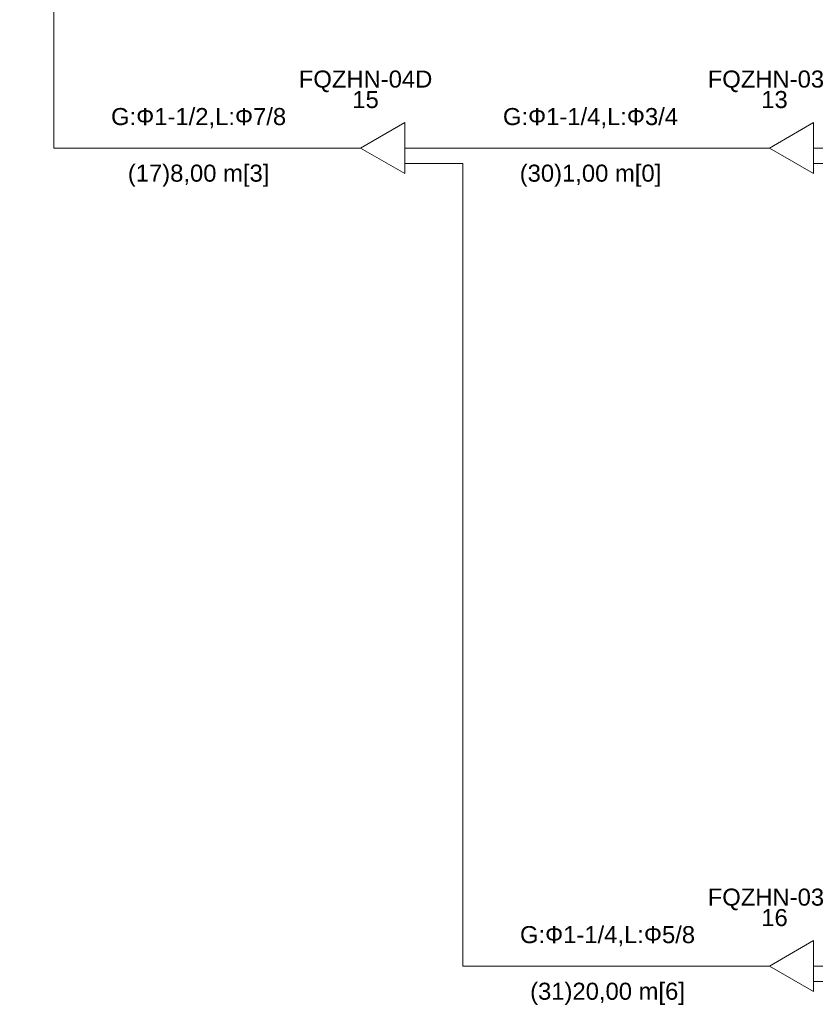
# Model space of a CAD drawing. Header units: millimetres. Extents: x -8164 to 22692, y -23804 to 1096.
# Tile 6 of 17: x 7400 to 12070, y -20204 to -14427. Entities that reach past the tile are written whole.
import ezdxf

# ---------------------------------------------------------------- set-up
doc = ezdxf.new("R2010")
doc.units = ezdxf.units.MM
for name, color, linetype, lineweight in [('CONDENSADORA_PAVIMENTO_TÉRREO_dwg', 8, 'Continuous', 18), ('EQUIPMENT', 7, 'Continuous', 18), ('PIPE_VRF', 7, 'Continuous', 18)]:
    doc.layers.add(name, color=color, linetype=linetype, lineweight=lineweight)
doc.styles.add('Arial', font='arial.ttf', dxfattribs={"height": 100})

# ---------------------------------------------------------------- blocks, each defined once
blk = doc.blocks.new('CONDENSADORA_PAVIMENTO_TÉRREO_dwg__U21-1131148-14 - FLUXOGRAMA PAVIMENTO TÉRREO')
at = {"layer": 'EQUIPMENT'}
for p, q in [((11700, -15180), (11800, -15180)), ((12059.8, -15180), (12200, -15180)), ((12059.6, -15270), (12200, -15270))]:
    blk.add_line(p, q, dxfattribs=at)
at = {"layer": 'EQUIPMENT', "flags": 128}
blk.add_lwpolyline([(12059.8, -15030), (12059.8, -15330), (11800, -15180)], close=True, dxfattribs=at)
at = {"layer": 'EQUIPMENT', "char_height": 100, "attachment_point": 2, "line_spacing_factor": 0.941778, "style": 'Arial'}
for s, insert, width in [('FQZHN-03D', (11830, -14725.5), 934.111), ('13', (11830, -14845.5), 186.088)]:
    blk.add_mtext(s, dxfattribs=dict(at, insert=insert, width=width))
blk = doc.blocks.new('CONDENSADORA_PAVIMENTO_TÉRREO_dwg__U23-1131150-14 - FLUXOGRAMA PAVIMENTO TÉRREO')
at = {"layer": 'EQUIPMENT'}
for p, q in [((9300, -15180), (9400, -15180)), ((9659.8, -15180), (9800, -15180)), ((9659.6, -15270), (9800, -15270))]:
    blk.add_line(p, q, dxfattribs=at)
at = {"layer": 'EQUIPMENT', "flags": 128}
blk.add_lwpolyline([(9659.8, -15030), (9659.8, -15330), (9400, -15180)], close=True, dxfattribs=at)
at = {"layer": 'EQUIPMENT', "char_height": 100, "attachment_point": 2, "line_spacing_factor": 0.941778, "style": 'Arial'}
for s, insert, width in [('FQZHN-04D', (9430, -14725.5), 934.111), ('15', (9430, -14845.5), 186.088)]:
    blk.add_mtext(s, dxfattribs=dict(at, insert=insert, width=width))
blk = doc.blocks.new('CONDENSADORA_PAVIMENTO_TÉRREO_dwg__U24-1131151-14 - FLUXOGRAMA PAVIMENTO TÉRREO')
at = {"layer": 'EQUIPMENT'}
for p, q in [((11700, -19980), (11800, -19980)), ((12059.8, -19980), (12200, -19980)), ((12059.6, -20070), (12200, -20070))]:
    blk.add_line(p, q, dxfattribs=at)
at = {"layer": 'EQUIPMENT', "flags": 128}
blk.add_lwpolyline([(12059.8, -19830), (12059.8, -20130), (11800, -19980)], close=True, dxfattribs=at)
at = {"layer": 'EQUIPMENT', "char_height": 100, "attachment_point": 2, "line_spacing_factor": 0.941778, "style": 'Arial'}
for s, insert, width in [('FQZHN-03D', (11830, -19525.5), 934.111), ('16', (11830, -19645.5), 186.088)]:
    blk.add_mtext(s, dxfattribs=dict(at, insert=insert, width=width))
blk = doc.blocks.new('CONDENSADORA_PAVIMENTO_TÉRREO_dwg-1131130-14 - FLUXOGRAMA PAVIMENTO TÉRREO')
at = {"layer": 'PIPE_VRF'}
blk.add_line((9800, -15180), (11700, -15180), dxfattribs=at)
at = {"layer": 'PIPE_VRF', "flags": 128}
for points in [[(7400, -6870), (7600, -6870), (7600, -15180), (9300, -15180)], [(9800, -15270), (10000, -15270), (10000, -19980), (11700, -19980)]]:
    blk.add_lwpolyline(points, dxfattribs=at)
for name in ['CONDENSADORA_PAVIMENTO_TÉRREO_dwg__U23-1131150-14 - FLUXOGRAMA PAVIMENTO TÉRREO', 'CONDENSADORA_PAVIMENTO_TÉRREO_dwg__U21-1131148-14 - FLUXOGRAMA PAVIMENTO TÉRREO', 'CONDENSADORA_PAVIMENTO_TÉRREO_dwg__U24-1131151-14 - FLUXOGRAMA PAVIMENTO TÉRREO']:
    blk.add_blockref(name, (0, 0))
at = {"layer": 'PIPE_VRF', "char_height": 100, "attachment_point": 2, "line_spacing_factor": 0.941778, "style": 'Arial'}
for s, insert, width in [('G:\\fArial|b0|i0|c204|p34|;Ф1-1/2,L:Ф7/8', (8450, -14945.5), 1227.933), ('G:\\fArial|b0|i0|c204|p34|;Ф1-1/4,L:Ф3/4', (10750, -14945.5), 1227.933), ('(17)8,00 m[3]', (8450, -15277.6), 992.875), ('(30)1,00 m[0]', (10750, -15277.6), 992.875), ('G:\\fArial|b0|i0|c204|p34|;Ф1-1/4,L:Ф5/8', (10850, -19745.5), 1227.933), ('(31)20,00 m[6]', (10850, -20077.6), 1085.919)]:
    blk.add_mtext(s, dxfattribs=dict(at, insert=insert, width=width))

msp = doc.modelspace()

# ---------------------------------------------------------------- block references
at = {"layer": 'CONDENSADORA_PAVIMENTO_TÉRREO_dwg', "color": 7}
msp.add_blockref('CONDENSADORA_PAVIMENTO_TÉRREO_dwg-1131130-14 - FLUXOGRAMA PAVIMENTO TÉRREO', (0, 0), dxfattribs=at)

doc.saveas('drawing.dxf')
